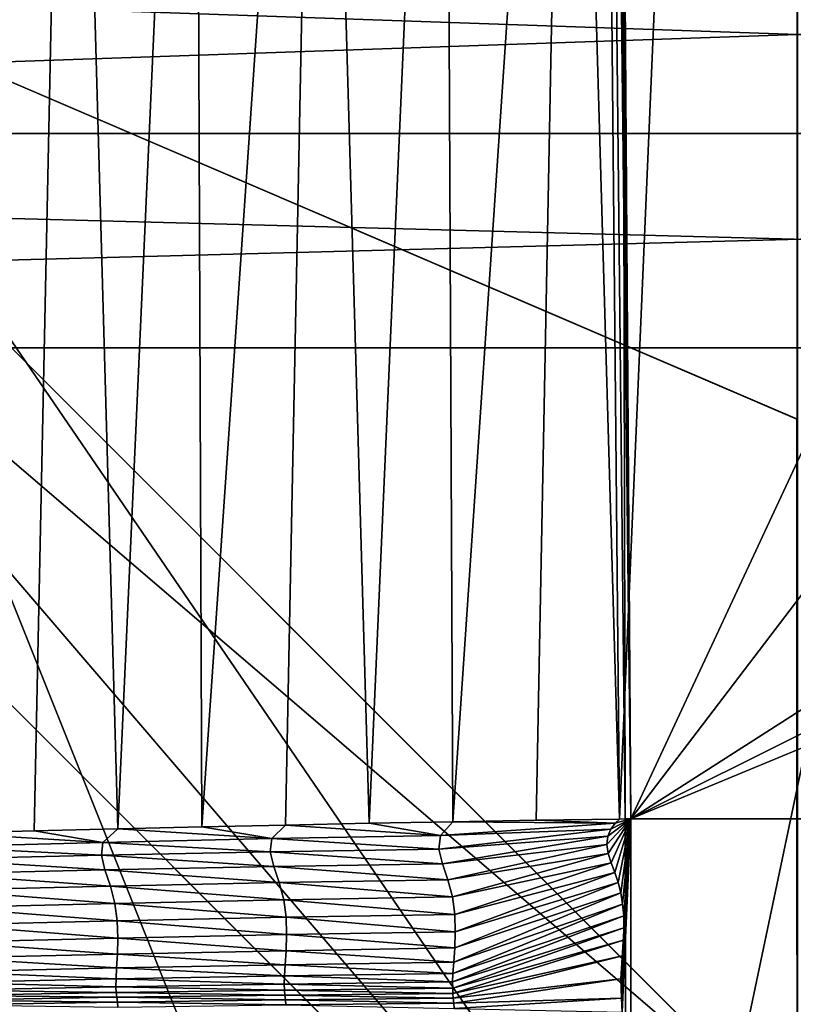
# Model space of a CAD drawing. Extents: x -54 to 446, y -6 to 1400.
# Tile 127 of 254: x -1.09 to -0.01, y 1333.78 to 1335.16. Entities that reach past the tile are written whole.
import ezdxf

# ---------------------------------------------------------------- set-up
doc = ezdxf.new("R2010")
doc.units = 0
doc.header["$LTSCALE"] = 52.148148
for name, color, linetype in [('1097', 7, 'CONTINUOUS'), ('1110', 7, 'CONTINUOUS'), ('1155', 7, 'CONTINUOUS'), ('1161', 7, 'CONTINUOUS'), ('1169', 7, 'CONTINUOUS'), ('1228', 7, 'CONTINUOUS'), ('1231', 7, 'CONTINUOUS'), ('1232', 7, 'CONTINUOUS'), ('1274', 7, 'CONTINUOUS'), ('1287', 7, 'CONTINUOUS'), ('1297', 7, 'CONTINUOUS'), ('1337', 7, 'CONTINUOUS'), ('1415', 7, 'CONTINUOUS'), ('1417', 7, 'CONTINUOUS'), ('1463', 7, 'CONTINUOUS'), ('1492', 7, 'CONTINUOUS'), ('1519', 7, 'CONTINUOUS'), ('1523', 7, 'CONTINUOUS'), ('1576', 7, 'CONTINUOUS'), ('16', 7, 'CONTINUOUS'), ('36', 7, 'CONTINUOUS'), ('37', 7, 'CONTINUOUS'), ('38', 7, 'CONTINUOUS'), ('39', 7, 'CONTINUOUS'), ('5', 7, 'CONTINUOUS'), ('6', 7, 'CONTINUOUS'), ('851', 7, 'CONTINUOUS')]:
    doc.layers.add(name, color=color, linetype=linetype)

msp = doc.modelspace()

# ---------------------------------------------------------------- linework, layer by layer
at = {"layer": '1097', "color": 7, "linetype": 'CONTINUOUS'}
for points in [[(0.0006, 1334.6, -18), (-1.45, 1335.2225, -18), (-0.0006, 1334.6, -15.95), (0.0006, 1334.6, -18)], [(-1.45, 1335.2225, -18), (-1.45, 1335.2225, -15.95), (-0.0006, 1334.6, -15.95), (-1.45, 1335.2225, -18)]]:
    msp.add_3dface(points, dxfattribs=at)
at = {"layer": '1110', "color": 7, "linetype": 'CONTINUOUS'}
for points in [[(-0.0001, 1333.1, -14.45), (-3.5, 1336.6, -14.45), (-0.0002, 1333.6, -14.45), (-0.0001, 1333.1, -14.45)], [(-0.0002, 1333.6, -14.45), (-3.5, 1336.6, -14.45), (-3, 1336.6, -14.45), (-0.0002, 1333.6, -14.45)]]:
    msp.add_3dface(points, dxfattribs=at)
at = {"layer": '1155', "color": 7, "linetype": 'CONTINUOUS'}
for points in [[(0.0001, 1333.1, -13.45), (-3, 1336.6, -13.45), (-3.5, 1336.6, -13.45), (0.0001, 1333.1, -13.45)], [(-3, 1336.6, -13.45), (0.0001, 1333.1, -13.45), (0.0002, 1333.6, -13.45), (-3, 1336.6, -13.45)]]:
    msp.add_3dface(points, dxfattribs=at)
at = {"layer": '1161', "color": 7, "linetype": 'CONTINUOUS'}
for points in [[(-9.8288, 1328.5, 9.8288), (0, 1328.5, 13.9), (-9.8285, 1344.3284, 9.8298), (-9.8288, 1328.5, 9.8288)], [(0, 1328.5, 13.9), (0, 1344.2574, 13.9), (-9.8285, 1344.3284, 9.8298), (0, 1328.5, 13.9)]]:
    msp.add_3dface(points, dxfattribs=at)
at = {"layer": '1169', "color": 7, "linetype": 'CONTINUOUS'}
msp.add_3dface([(0, 1330.6, -17), (-5.2099, 1333.624, -15.128), (-6, 1336.6, -17), (0, 1330.6, -17)], dxfattribs=at)
at = {"layer": '1228', "color": 7, "linetype": 'CONTINUOUS'}
for points in [[(-0.0003, 1331.6, -18), (-5, 1336.6, -18), (-1.45, 1335.2225, -18), (-0.0003, 1331.6, -18)], [(-0.0003, 1331.6, -18), (-1.45, 1335.2225, -18), (0.0006, 1334.6, -18), (-0.0003, 1331.6, -18)]]:
    msp.add_3dface(points, dxfattribs=at)
at = {"layer": '1231', "color": 7, "linetype": 'CONTINUOUS'}
for points in [[(0, 1330.8929, -17.7071), (-5.7071, 1336.6, -17.7071), (-0.0003, 1331.6, -18), (0, 1330.8929, -17.7071)], [(-0.0003, 1331.6, -18), (-5.7071, 1336.6, -17.7071), (-5.3827, 1336.6, -17.9239), (-0.0003, 1331.6, -18)], [(-5, 1336.6, -18), (-0.0003, 1331.6, -18), (-5.3827, 1336.6, -17.9239), (-5, 1336.6, -18)]]:
    msp.add_3dface(points, dxfattribs=at)
at = {"layer": '1232', "color": 7, "linetype": 'CONTINUOUS'}
for points in [[(0, 1330.6, -17), (-6, 1336.6, -17), (0, 1330.8929, -17.7071), (0, 1330.6, -17)], [(-6, 1336.6, -17), (-5.9239, 1336.6, -17.3827), (0, 1330.8929, -17.7071), (-6, 1336.6, -17)], [(-5.9239, 1336.6, -17.3827), (-5.7071, 1336.6, -17.7071), (0, 1330.8929, -17.7071), (-5.9239, 1336.6, -17.3827)]]:
    msp.add_3dface(points, dxfattribs=at)
at = {"layer": '1274', "color": 7, "linetype": 'CONTINUOUS'}
for points in [[(0.0001, 1333.1, -13.45), (-3.5, 1336.6, -13.45), (0.0002, 1333.1, -12.6), (0.0001, 1333.1, -13.45)], [(-3.5, 1336.6, -13.45), (-3.5, 1336.6, -12.1041), (0.0002, 1333.1, -12.6), (-3.5, 1336.6, -13.45)]]:
    msp.add_3dface(points, dxfattribs=at)
at = {"layer": '1287', "color": 7, "linetype": 'CONTINUOUS'}
for points in [[(0.0001, 1333.1, -15.95), (-1.45, 1335.2225, -15.95), (-3.5, 1336.6, -15.95), (0.0001, 1333.1, -15.95)], [(-1.45, 1335.2225, -15.95), (0.0001, 1333.1, -15.95), (-0.0006, 1334.6, -15.95), (-1.45, 1335.2225, -15.95)]]:
    msp.add_3dface(points, dxfattribs=at)
at = {"layer": '1297', "color": 7, "linetype": 'CONTINUOUS'}
msp.add_3dface([(-3.5, 1336.6, -12.1041), (-0.0003, 1340.1, -12.6), (0.0002, 1333.1, -12.6), (-3.5, 1336.6, -12.1041)], dxfattribs=at)
at = {"layer": '1337', "color": 7, "linetype": 'CONTINUOUS'}
for points in [[(0.0001, 1333.1, -15.95), (-3.5, 1336.6, -15.95), (-0.0001, 1333.1, -14.45), (0.0001, 1333.1, -15.95)], [(-3.5, 1336.6, -15.95), (-3.5, 1336.6, -14.45), (-0.0001, 1333.1, -14.45), (-3.5, 1336.6, -15.95)]]:
    msp.add_3dface(points, dxfattribs=at)
at = {"layer": '1415', "color": 7, "linetype": 'CONTINUOUS'}
for points in [[(105.817, 1333.8921, 16.4975), (105.817, 1334.041, 16.5298), (-0.2327, 1333.655, 16.362), (105.817, 1333.8921, 16.4975)], [(-0.2327, 1333.655, 16.362), (105.817, 1334.041, 16.5298), (-0.2327, 1334.041, 16.5298), (-0.2327, 1333.655, 16.362)], [(-0.2327, 1333.435, 16.0032), (105.817, 1333.435, 16.0032), (105.817, 1333.8921, 16.4975), (-0.2327, 1333.435, 16.0032)], [(-0.2327, 1333.435, 16.0032), (105.817, 1333.8921, 16.4975), (-0.2327, 1333.655, 16.362), (-0.2327, 1333.435, 16.0032)]]:
    msp.add_3dface(points, dxfattribs=at)
at = {"layer": '1417', "color": 7, "linetype": 'CONTINUOUS'}
for points in [[(-0.6573, 1393.9304, 22.8245), (-0.5183, 1370.3603, 20.3471), (-0.2327, 1334.041, 16.5298), (-0.6573, 1393.9304, 22.8245)], [(-0.6573, 1393.9304, 22.8245), (-0.2327, 1334.041, 16.5298), (19.4405, 1376.2624, 20.9675), (-0.6573, 1393.9304, 22.8245)], [(19.4405, 1376.2624, 20.9675), (-0.2327, 1334.041, 16.5298), (21.7845, 1362.9658, 19.5699), (19.4405, 1376.2624, 20.9675)], [(-0.5183, 1370.3603, 20.3471), (-0.4273, 1355.8355, 18.8205), (-0.2327, 1334.041, 16.5298), (-0.5183, 1370.3603, 20.3471)], [(21.7845, 1362.9658, 19.5699), (-0.2327, 1334.041, 16.5298), (24.9051, 1350.1293, 18.2208), (21.7845, 1362.9658, 19.5699)], [(-0.3229, 1341.8337, 17.3489), (-0.2327, 1334.041, 16.5298), (-0.4273, 1355.8355, 18.8205), (-0.3229, 1341.8337, 17.3489)], [(24.9051, 1350.1293, 18.2208), (-0.2327, 1334.041, 16.5298), (26.6744, 1347.5033, 17.9448), (24.9051, 1350.1293, 18.2208)], [(26.6744, 1347.5033, 17.9448), (-0.2327, 1334.041, 16.5298), (29.723, 1346.4664, 17.8358), (26.6744, 1347.5033, 17.9448)], [(-0.2327, 1334.041, 16.5298), (105.817, 1334.041, 16.5298), (29.723, 1346.4664, 17.8358), (-0.2327, 1334.041, 16.5298)]]:
    msp.add_3dface(points, dxfattribs=at)
at = {"layer": '1463', "color": 7, "linetype": 'CONTINUOUS'}
for points in [[(-0.2327, 1334.041, 16.5298), (-0.3229, 1341.8337, 17.3489), (-0.2407, 1334.0409, 16.5298), (-0.2327, 1334.041, 16.5298)], [(-0.2407, 1334.0409, 16.5298), (-0.3229, 1341.8337, 17.3489), (-0.2486, 1334.0407, 16.5296), (-0.2407, 1334.0409, 16.5298)], [(-0.2486, 1334.0407, 16.5296), (-0.3229, 1341.8337, 17.3489), (-0.121, 1337.0194, 16.8468), (-0.2486, 1334.0407, 16.5296)]]:
    msp.add_3dface(points, dxfattribs=at)
at = {"layer": '1492', "color": 7, "linetype": 'CONTINUOUS'}
for points in [[(-0.2644, 1333.9926, 16.5223), (-0.2327, 1334.041, 16.5298), (-0.2663, 1334.0051, 16.5243), (-0.2644, 1333.9926, 16.5223)], [(-0.2663, 1334.0051, 16.5243), (-0.2327, 1334.041, 16.5298), (-0.2651, 1334.0166, 16.5261), (-0.2663, 1334.0051, 16.5243)], [(-0.2651, 1334.0166, 16.5261), (-0.2327, 1334.041, 16.5298), (-0.261, 1334.0266, 16.5276), (-0.2651, 1334.0166, 16.5261)], [(-0.2604, 1333.9794, 16.52), (-0.2327, 1334.041, 16.5298), (-0.2644, 1333.9926, 16.5223), (-0.2604, 1333.9794, 16.52)], [(-0.261, 1334.0266, 16.5276), (-0.2327, 1334.041, 16.5298), (-0.2549, 1334.0347, 16.5288), (-0.261, 1334.0266, 16.5276)], [(-0.2554, 1333.9659, 16.5174), (-0.2327, 1334.041, 16.5298), (-0.2604, 1333.9794, 16.52), (-0.2554, 1333.9659, 16.5174)], [(-0.2506, 1333.9519, 16.5144), (-0.2327, 1334.041, 16.5298), (-0.2554, 1333.9659, 16.5174), (-0.2506, 1333.9519, 16.5144)], [(-0.2327, 1334.041, 16.5298), (-0.2486, 1334.0407, 16.5296), (-0.2549, 1334.0347, 16.5288), (-0.2327, 1334.041, 16.5298)], [(-0.2469, 1333.9373, 16.5108), (-0.2327, 1334.041, 16.5298), (-0.2506, 1333.9519, 16.5144), (-0.2469, 1333.9373, 16.5108)], [(-0.2327, 1334.041, 16.5298), (-0.2407, 1334.0409, 16.5298), (-0.2486, 1334.0407, 16.5296), (-0.2327, 1334.041, 16.5298)], [(-0.2443, 1333.9217, 16.5066), (-0.2327, 1334.041, 16.5298), (-0.2469, 1333.9373, 16.5108), (-0.2443, 1333.9217, 16.5066)], [(-0.246, 1333.79, 16.4539), (-0.2327, 1334.041, 16.5298), (-0.2467, 1333.8171, 16.4674), (-0.246, 1333.79, 16.4539)], [(-0.2467, 1333.8171, 16.4674), (-0.2327, 1334.041, 16.5298), (-0.2445, 1333.8492, 16.4815), (-0.2467, 1333.8171, 16.4674)], [(-0.2448, 1333.7702, 16.4432), (-0.2327, 1334.041, 16.5298), (-0.246, 1333.79, 16.4539), (-0.2448, 1333.7702, 16.4432)], [(-0.2327, 1333.655, 16.362), (-0.2327, 1334.041, 16.5298), (-0.2448, 1333.7702, 16.4432), (-0.2327, 1333.655, 16.362)], [(-0.2445, 1333.8492, 16.4815), (-0.2327, 1334.041, 16.5298), (-0.243, 1333.8713, 16.4901), (-0.2445, 1333.8492, 16.4815)], [(-0.2428, 1333.9052, 16.5017), (-0.2327, 1334.041, 16.5298), (-0.2443, 1333.9217, 16.5066), (-0.2428, 1333.9052, 16.5017)], [(-0.243, 1333.8713, 16.4901), (-0.2327, 1334.041, 16.5298), (-0.2425, 1333.8883, 16.4962), (-0.243, 1333.8713, 16.4901)], [(-0.2425, 1333.8883, 16.4962), (-0.2327, 1334.041, 16.5298), (-0.2428, 1333.9052, 16.5017), (-0.2425, 1333.8883, 16.4962)]]:
    msp.add_3dface(points, dxfattribs=at)
at = {"layer": '1519', "color": 7, "linetype": 'CONTINUOUS'}
for points in [[(-0.8334, 1334.0298, 16.504), (-0.7355, 1334.0132, 16.5067), (-0.7162, 1334.0323, 16.5109), (-0.8334, 1334.0298, 16.504)], [(-0.7355, 1334.0132, 16.5067), (-0.4993, 1334.0177, 16.5188), (-0.7162, 1334.0323, 16.5109), (-0.7355, 1334.0132, 16.5067)], [(-0.7162, 1334.0323, 16.5109), (-0.4993, 1334.0177, 16.5188), (-0.5991, 1334.0347, 16.517), (-0.7162, 1334.0323, 16.5109)], [(-0.5991, 1334.0347, 16.517), (-0.4993, 1334.0177, 16.5188), (-0.4821, 1334.0369, 16.5221), (-0.5991, 1334.0347, 16.517)], [(-0.4993, 1334.0177, 16.5188), (-0.2549, 1334.0347, 16.5288), (-0.4821, 1334.0369, 16.5221), (-0.4993, 1334.0177, 16.5188)], [(-0.261, 1334.0266, 16.5276), (-0.2549, 1334.0347, 16.5288), (-0.4993, 1334.0177, 16.5188), (-0.261, 1334.0266, 16.5276)], [(-0.4821, 1334.0369, 16.5221), (-0.2549, 1334.0347, 16.5288), (-0.3653, 1334.0389, 16.5263), (-0.4821, 1334.0369, 16.5221)], [(-0.2549, 1334.0347, 16.5288), (-0.2486, 1334.0407, 16.5296), (-0.3653, 1334.0389, 16.5263), (-0.2549, 1334.0347, 16.5288)], [(-1.2084, 1334.0018, 16.4715), (-0.972, 1334.0079, 16.4909), (-1.1855, 1334.0208, 16.4776), (-1.2084, 1334.0018, 16.4715)], [(-1.1855, 1334.0208, 16.4776), (-0.972, 1334.0079, 16.4909), (-1.0681, 1334.024, 16.4873), (-1.1855, 1334.0208, 16.4776)], [(-1.0681, 1334.024, 16.4873), (-0.972, 1334.0079, 16.4909), (-0.9507, 1334.027, 16.4961), (-1.0681, 1334.024, 16.4873)], [(-0.972, 1334.0079, 16.4909), (-0.7355, 1334.0132, 16.5067), (-0.9507, 1334.027, 16.4961), (-0.972, 1334.0079, 16.4909)], [(-0.9507, 1334.027, 16.4961), (-0.7355, 1334.0132, 16.5067), (-0.8334, 1334.0298, 16.504), (-0.9507, 1334.027, 16.4961)], [(-0.7355, 1334.0132, 16.5067), (-0.5016, 1333.9986, 16.5142), (-0.4993, 1334.0177, 16.5188), (-0.7355, 1334.0132, 16.5067)], [(-0.2651, 1334.0166, 16.5261), (-0.261, 1334.0266, 16.5276), (-0.5016, 1333.9986, 16.5142), (-0.2651, 1334.0166, 16.5261)], [(-0.5016, 1333.9986, 16.5142), (-0.261, 1334.0266, 16.5276), (-0.4993, 1334.0177, 16.5188), (-0.5016, 1333.9986, 16.5142)], [(-1.2084, 1334.0018, 16.4715), (-0.9737, 1333.99, 16.4831), (-0.972, 1334.0079, 16.4909), (-1.2084, 1334.0018, 16.4715)], [(-0.9737, 1333.99, 16.4831), (-0.7376, 1333.9947, 16.5005), (-0.972, 1334.0079, 16.4909), (-0.9737, 1333.99, 16.4831)], [(-0.972, 1334.0079, 16.4909), (-0.7376, 1333.9947, 16.5005), (-0.7355, 1334.0132, 16.5067), (-0.972, 1334.0079, 16.4909)], [(-0.7376, 1333.9947, 16.5005), (-0.5016, 1333.9986, 16.5142), (-0.7355, 1334.0132, 16.5067), (-0.7376, 1333.9947, 16.5005)], [(-0.4966, 1333.978, 16.5142), (-0.2651, 1334.0166, 16.5261), (-0.5016, 1333.9986, 16.5142), (-0.4966, 1333.978, 16.5142)], [(-0.2663, 1334.0051, 16.5243), (-0.2651, 1334.0166, 16.5261), (-0.4966, 1333.978, 16.5142), (-0.2663, 1334.0051, 16.5243)], [(-0.4888, 1333.9558, 16.5142), (-0.2663, 1334.0051, 16.5243), (-0.4966, 1333.978, 16.5142), (-0.4888, 1333.9558, 16.5142)], [(-0.2644, 1333.9926, 16.5223), (-0.2663, 1334.0051, 16.5243), (-0.4888, 1333.9558, 16.5142), (-0.2644, 1333.9926, 16.5223)], [(-1.2098, 1333.9845, 16.4621), (-0.9737, 1333.99, 16.4831), (-1.2084, 1334.0018, 16.4715), (-1.2098, 1333.9845, 16.4621)], [(-1.2098, 1333.9845, 16.4621), (-0.9688, 1333.9697, 16.4894), (-0.9737, 1333.99, 16.4831), (-1.2098, 1333.9845, 16.4621)], [(-0.9737, 1333.99, 16.4831), (-0.7326, 1333.9743, 16.5037), (-0.7376, 1333.9947, 16.5005), (-0.9737, 1333.99, 16.4831)], [(-0.9688, 1333.9697, 16.4894), (-0.7326, 1333.9743, 16.5037), (-0.9737, 1333.99, 16.4831), (-0.9688, 1333.9697, 16.4894)], [(-0.7376, 1333.9947, 16.5005), (-0.4966, 1333.978, 16.5142), (-0.5016, 1333.9986, 16.5142), (-0.7376, 1333.9947, 16.5005)], [(-0.7326, 1333.9743, 16.5037), (-0.4966, 1333.978, 16.5142), (-0.7376, 1333.9947, 16.5005), (-0.7326, 1333.9743, 16.5037)], [(-0.4824, 1333.932, 16.5114), (-0.2644, 1333.9926, 16.5223), (-0.4888, 1333.9558, 16.5142), (-0.4824, 1333.932, 16.5114)], [(-0.2604, 1333.9794, 16.52), (-0.2644, 1333.9926, 16.5223), (-0.4824, 1333.932, 16.5114), (-0.2604, 1333.9794, 16.52)], [(-1.2049, 1333.9642, 16.4714), (-0.9688, 1333.9697, 16.4894), (-1.2098, 1333.9845, 16.4621), (-1.2049, 1333.9642, 16.4714)], [(-0.7326, 1333.9743, 16.5037), (-0.4888, 1333.9558, 16.5142), (-0.4966, 1333.978, 16.5142), (-0.7326, 1333.9743, 16.5037)], [(-0.4791, 1333.9073, 16.5058), (-0.2604, 1333.9794, 16.52), (-0.4824, 1333.932, 16.5114), (-0.4791, 1333.9073, 16.5058)], [(-0.2554, 1333.9659, 16.5174), (-0.2604, 1333.9794, 16.52), (-0.4791, 1333.9073, 16.5058), (-0.2554, 1333.9659, 16.5174)], [(-1.2049, 1333.9642, 16.4714), (-0.9612, 1333.9468, 16.4982), (-0.9688, 1333.9697, 16.4894), (-1.2049, 1333.9642, 16.4714)], [(-1.1974, 1333.9411, 16.4843), (-0.9612, 1333.9468, 16.4982), (-1.2049, 1333.9642, 16.4714), (-1.1974, 1333.9411, 16.4843)], [(-0.9688, 1333.9697, 16.4894), (-0.7249, 1333.9517, 16.5082), (-0.7326, 1333.9743, 16.5037), (-0.9688, 1333.9697, 16.4894)], [(-0.9612, 1333.9468, 16.4982), (-0.7249, 1333.9517, 16.5082), (-0.9688, 1333.9697, 16.4894), (-0.9612, 1333.9468, 16.4982)], [(-0.7249, 1333.9517, 16.5082), (-0.4888, 1333.9558, 16.5142), (-0.7326, 1333.9743, 16.5037), (-0.7249, 1333.9517, 16.5082)], [(-0.4785, 1333.883, 16.499), (-0.2554, 1333.9659, 16.5174), (-0.4791, 1333.9073, 16.5058), (-0.4785, 1333.883, 16.499)], [(-0.2506, 1333.9519, 16.5144), (-0.2554, 1333.9659, 16.5174), (-0.4785, 1333.883, 16.499), (-0.2506, 1333.9519, 16.5144)], [(-0.9612, 1333.9468, 16.4982), (-0.7186, 1333.9277, 16.5085), (-0.7249, 1333.9517, 16.5082), (-0.9612, 1333.9468, 16.4982)], [(-0.7249, 1333.9517, 16.5082), (-0.4824, 1333.932, 16.5114), (-0.4888, 1333.9558, 16.5142), (-0.7249, 1333.9517, 16.5082)], [(-0.7186, 1333.9277, 16.5085), (-0.4824, 1333.932, 16.5114), (-0.7249, 1333.9517, 16.5082), (-0.7186, 1333.9277, 16.5085)], [(-0.2469, 1333.9373, 16.5108), (-0.2506, 1333.9519, 16.5144), (-0.4793, 1333.8603, 16.492), (-0.2469, 1333.9373, 16.5108)], [(-0.4793, 1333.8603, 16.492), (-0.2506, 1333.9519, 16.5144), (-0.4785, 1333.883, 16.499), (-0.4793, 1333.8603, 16.492)], [(-1.1974, 1333.9411, 16.4843), (-0.955, 1333.9226, 16.5016), (-0.9612, 1333.9468, 16.4982), (-1.1974, 1333.9411, 16.4843)], [(-1.1912, 1333.9168, 16.4906), (-0.955, 1333.9226, 16.5016), (-1.1974, 1333.9411, 16.4843), (-1.1912, 1333.9168, 16.4906)], [(-0.955, 1333.9226, 16.5016), (-0.7186, 1333.9277, 16.5085), (-0.9612, 1333.9468, 16.4982), (-0.955, 1333.9226, 16.5016)], [(-0.2443, 1333.9217, 16.5066), (-0.2469, 1333.9373, 16.5108), (-0.4807, 1333.8405, 16.4853), (-0.2443, 1333.9217, 16.5066)], [(-0.4807, 1333.8405, 16.4853), (-0.2469, 1333.9373, 16.5108), (-0.4793, 1333.8603, 16.492), (-0.4807, 1333.8405, 16.4853)], [(-1.1912, 1333.9168, 16.4906), (-0.9516, 1333.8982, 16.4997), (-0.955, 1333.9226, 16.5016), (-1.1912, 1333.9168, 16.4906)], [(-0.955, 1333.9226, 16.5016), (-0.7153, 1333.9032, 16.5048), (-0.7186, 1333.9277, 16.5085), (-0.955, 1333.9226, 16.5016)], [(-0.9516, 1333.8982, 16.4997), (-0.7153, 1333.9032, 16.5048), (-0.955, 1333.9226, 16.5016), (-0.9516, 1333.8982, 16.4997)], [(-0.7186, 1333.9277, 16.5085), (-0.4791, 1333.9073, 16.5058), (-0.4824, 1333.932, 16.5114), (-0.7186, 1333.9277, 16.5085)], [(-0.7153, 1333.9032, 16.5048), (-0.4791, 1333.9073, 16.5058), (-0.7186, 1333.9277, 16.5085), (-0.7153, 1333.9032, 16.5048)], [(-0.2428, 1333.9052, 16.5017), (-0.2443, 1333.9217, 16.5066), (-0.4818, 1333.8245, 16.4793), (-0.2428, 1333.9052, 16.5017)], [(-0.4818, 1333.8245, 16.4793), (-0.2443, 1333.9217, 16.5066), (-0.4807, 1333.8405, 16.4853), (-0.4818, 1333.8245, 16.4793)], [(-1.1878, 1333.8924, 16.4905), (-0.9516, 1333.8982, 16.4997), (-1.1912, 1333.9168, 16.4906), (-1.1878, 1333.8924, 16.4905)], [(-0.7153, 1333.9032, 16.5048), (-0.4785, 1333.883, 16.499), (-0.4791, 1333.9073, 16.5058), (-0.7153, 1333.9032, 16.5048)], [(-1.1878, 1333.8924, 16.4905), (-0.9508, 1333.8742, 16.4958), (-0.9516, 1333.8982, 16.4997), (-1.1878, 1333.8924, 16.4905)], [(-0.9516, 1333.8982, 16.4997), (-0.7146, 1333.879, 16.4995), (-0.7153, 1333.9032, 16.5048), (-0.9516, 1333.8982, 16.4997)], [(-0.9508, 1333.8742, 16.4958), (-0.7146, 1333.879, 16.4995), (-0.9516, 1333.8982, 16.4997), (-0.9508, 1333.8742, 16.4958)], [(-0.7146, 1333.879, 16.4995), (-0.4785, 1333.883, 16.499), (-0.7153, 1333.9032, 16.5048), (-0.7146, 1333.879, 16.4995)], [(-0.2425, 1333.8883, 16.4962), (-0.2428, 1333.9052, 16.5017), (-0.4823, 1333.8127, 16.4741), (-0.2425, 1333.8883, 16.4962)], [(-0.4823, 1333.8127, 16.4741), (-0.2428, 1333.9052, 16.5017), (-0.4818, 1333.8245, 16.4793), (-0.4823, 1333.8127, 16.4741)], [(-1.1869, 1333.8685, 16.4879), (-0.9508, 1333.8742, 16.4958), (-1.1878, 1333.8924, 16.4905), (-1.1869, 1333.8685, 16.4879)], [(-0.7146, 1333.879, 16.4995), (-0.4793, 1333.8603, 16.492), (-0.4785, 1333.883, 16.499), (-0.7146, 1333.879, 16.4995)], [(-0.4822, 1333.8038, 16.47), (-0.2425, 1333.8883, 16.4962), (-0.4823, 1333.8127, 16.4741), (-0.4822, 1333.8038, 16.47)], [(-0.243, 1333.8713, 16.4901), (-0.2425, 1333.8883, 16.4962), (-0.4822, 1333.8038, 16.47), (-0.243, 1333.8713, 16.4901)], [(-1.1874, 1333.8463, 16.4843), (-0.9514, 1333.8518, 16.4911), (-1.1869, 1333.8685, 16.4879), (-1.1874, 1333.8463, 16.4843)], [(-1.1869, 1333.8685, 16.4879), (-0.9514, 1333.8518, 16.4911), (-0.9508, 1333.8742, 16.4958), (-1.1869, 1333.8685, 16.4879)], [(-0.9514, 1333.8518, 16.4911), (-0.7154, 1333.8564, 16.4937), (-0.9508, 1333.8742, 16.4958), (-0.9514, 1333.8518, 16.4911)], [(-0.9508, 1333.8742, 16.4958), (-0.7154, 1333.8564, 16.4937), (-0.7146, 1333.879, 16.4995), (-0.9508, 1333.8742, 16.4958)], [(-0.7154, 1333.8564, 16.4937), (-0.4793, 1333.8603, 16.492), (-0.7146, 1333.879, 16.4995), (-0.7154, 1333.8564, 16.4937)], [(-0.4818, 1333.7965, 16.4668), (-0.243, 1333.8713, 16.4901), (-0.4822, 1333.8038, 16.47), (-0.4818, 1333.7965, 16.4668)], [(-0.2445, 1333.8492, 16.4815), (-0.243, 1333.8713, 16.4901), (-0.4818, 1333.7965, 16.4668), (-0.2445, 1333.8492, 16.4815)], [(-1.1874, 1333.8463, 16.4843), (-0.9525, 1333.8323, 16.4861), (-0.9514, 1333.8518, 16.4911), (-1.1874, 1333.8463, 16.4843)], [(-0.9525, 1333.8323, 16.4861), (-0.7166, 1333.8368, 16.4879), (-0.9514, 1333.8518, 16.4911), (-0.9525, 1333.8323, 16.4861)], [(-0.9514, 1333.8518, 16.4911), (-0.7166, 1333.8368, 16.4879), (-0.7154, 1333.8564, 16.4937), (-0.9514, 1333.8518, 16.4911)], [(-0.7166, 1333.8368, 16.4879), (-0.4807, 1333.8405, 16.4853), (-0.7154, 1333.8564, 16.4937), (-0.7166, 1333.8368, 16.4879)], [(-0.7154, 1333.8564, 16.4937), (-0.4807, 1333.8405, 16.4853), (-0.4793, 1333.8603, 16.492), (-0.7154, 1333.8564, 16.4937)], [(-1.1883, 1333.827, 16.4801), (-0.9525, 1333.8323, 16.4861), (-1.1874, 1333.8463, 16.4843), (-1.1883, 1333.827, 16.4801)], [(-0.7166, 1333.8368, 16.4879), (-0.4818, 1333.8245, 16.4793), (-0.4807, 1333.8405, 16.4853), (-0.7166, 1333.8368, 16.4879)], [(-0.4813, 1333.7898, 16.4639), (-0.2445, 1333.8492, 16.4815), (-0.4818, 1333.7965, 16.4668), (-0.4813, 1333.7898, 16.4639)], [(-0.2467, 1333.8171, 16.4674), (-0.2445, 1333.8492, 16.4815), (-0.4813, 1333.7898, 16.4639), (-0.2467, 1333.8171, 16.4674)], [(-1.1889, 1333.8119, 16.4754), (-0.9533, 1333.8169, 16.481), (-1.1883, 1333.827, 16.4801), (-1.1889, 1333.8119, 16.4754)], [(-1.1883, 1333.827, 16.4801), (-0.9533, 1333.8169, 16.481), (-0.9525, 1333.8323, 16.4861), (-1.1883, 1333.827, 16.4801)], [(-0.9533, 1333.8169, 16.481), (-0.7176, 1333.8212, 16.4823), (-0.9525, 1333.8323, 16.4861), (-0.9533, 1333.8169, 16.481)], [(-0.9525, 1333.8323, 16.4861), (-0.7176, 1333.8212, 16.4823), (-0.7166, 1333.8368, 16.4879), (-0.9525, 1333.8323, 16.4861)], [(-0.7176, 1333.8212, 16.4823), (-0.4818, 1333.8245, 16.4793), (-0.7166, 1333.8368, 16.4879), (-0.7176, 1333.8212, 16.4823)], [(-0.7176, 1333.8212, 16.4823), (-0.4823, 1333.8127, 16.4741), (-0.4818, 1333.8245, 16.4793), (-0.7176, 1333.8212, 16.4823)], [(-1.1889, 1333.8119, 16.4754), (-0.9534, 1333.806, 16.4758), (-0.9533, 1333.8169, 16.481), (-1.1889, 1333.8119, 16.4754)], [(-1.1887, 1333.8014, 16.4703), (-0.9534, 1333.806, 16.4758), (-1.1889, 1333.8119, 16.4754), (-1.1887, 1333.8014, 16.4703)], [(-0.9534, 1333.806, 16.4758), (-0.7179, 1333.8098, 16.4771), (-0.9533, 1333.8169, 16.481), (-0.9534, 1333.806, 16.4758)], [(-0.9533, 1333.8169, 16.481), (-0.7179, 1333.8098, 16.4771), (-0.7176, 1333.8212, 16.4823), (-0.9533, 1333.8169, 16.481)], [(-0.7179, 1333.8098, 16.4771), (-0.4823, 1333.8127, 16.4741), (-0.7176, 1333.8212, 16.4823), (-0.7179, 1333.8098, 16.4771)], [(-0.7179, 1333.8098, 16.4771), (-0.4822, 1333.8038, 16.47), (-0.4823, 1333.8127, 16.4741), (-0.7179, 1333.8098, 16.4771)], [(-0.4806, 1333.783, 16.4603), (-0.2467, 1333.8171, 16.4674), (-0.4813, 1333.7898, 16.4639), (-0.4806, 1333.783, 16.4603)], [(-0.246, 1333.79, 16.4539), (-0.2467, 1333.8171, 16.4674), (-0.4806, 1333.783, 16.4603), (-0.246, 1333.79, 16.4539)], [(-1.1887, 1333.8014, 16.4703), (-0.953, 1333.7981, 16.4719), (-0.9534, 1333.806, 16.4758), (-1.1887, 1333.8014, 16.4703)], [(-1.1881, 1333.7939, 16.4664), (-0.953, 1333.7981, 16.4719), (-1.1887, 1333.8014, 16.4703), (-1.1881, 1333.7939, 16.4664)], [(-1.1881, 1333.7939, 16.4664), (-0.9523, 1333.7913, 16.4699), (-0.953, 1333.7981, 16.4719), (-1.1881, 1333.7939, 16.4664)], [(-0.9534, 1333.806, 16.4758), (-0.7176, 1333.8014, 16.4731), (-0.7179, 1333.8098, 16.4771), (-0.9534, 1333.806, 16.4758)], [(-0.953, 1333.7981, 16.4719), (-0.7176, 1333.8014, 16.4731), (-0.9534, 1333.806, 16.4758), (-0.953, 1333.7981, 16.4719)], [(-0.953, 1333.7981, 16.4719), (-0.7171, 1333.7944, 16.4705), (-0.7176, 1333.8014, 16.4731), (-0.953, 1333.7981, 16.4719)], [(-0.9523, 1333.7913, 16.4699), (-0.7171, 1333.7944, 16.4705), (-0.953, 1333.7981, 16.4719), (-0.9523, 1333.7913, 16.4699)], [(-0.7176, 1333.8014, 16.4731), (-0.4822, 1333.8038, 16.47), (-0.7179, 1333.8098, 16.4771), (-0.7176, 1333.8014, 16.4731)], [(-0.7176, 1333.8014, 16.4731), (-0.4818, 1333.7965, 16.4668), (-0.4822, 1333.8038, 16.47), (-0.7176, 1333.8014, 16.4731)], [(-0.7171, 1333.7944, 16.4705), (-0.4818, 1333.7965, 16.4668), (-0.7176, 1333.8014, 16.4731), (-0.7171, 1333.7944, 16.4705)], [(-0.7171, 1333.7944, 16.4705), (-0.4813, 1333.7898, 16.4639), (-0.4818, 1333.7965, 16.4668), (-0.7171, 1333.7944, 16.4705)], [(-1.1872, 1333.7873, 16.465), (-0.9523, 1333.7913, 16.4699), (-1.1881, 1333.7939, 16.4664), (-1.1872, 1333.7873, 16.465)], [(-1.1872, 1333.7873, 16.465), (-0.9515, 1333.7845, 16.4683), (-0.9523, 1333.7913, 16.4699), (-1.1872, 1333.7873, 16.465)], [(-1.1863, 1333.7805, 16.4641), (-0.9515, 1333.7845, 16.4683), (-1.1872, 1333.7873, 16.465), (-1.1863, 1333.7805, 16.4641)], [(-1.1863, 1333.7805, 16.4641), (-0.9506, 1333.7776, 16.4654), (-0.9515, 1333.7845, 16.4683), (-1.1863, 1333.7805, 16.4641)], [(-0.9523, 1333.7913, 16.4699), (-0.7164, 1333.7876, 16.4683), (-0.7171, 1333.7944, 16.4705), (-0.9523, 1333.7913, 16.4699)], [(-0.9515, 1333.7845, 16.4683), (-0.7164, 1333.7876, 16.4683), (-0.9523, 1333.7913, 16.4699), (-0.9515, 1333.7845, 16.4683)], [(-0.9515, 1333.7845, 16.4683), (-0.7157, 1333.7807, 16.465), (-0.7164, 1333.7876, 16.4683), (-0.9515, 1333.7845, 16.4683)], [(-0.9506, 1333.7776, 16.4654), (-0.7157, 1333.7807, 16.465), (-0.9515, 1333.7845, 16.4683), (-0.9506, 1333.7776, 16.4654)], [(-0.7164, 1333.7876, 16.4683), (-0.4813, 1333.7898, 16.4639), (-0.7171, 1333.7944, 16.4705), (-0.7164, 1333.7876, 16.4683)], [(-0.7164, 1333.7876, 16.4683), (-0.4806, 1333.783, 16.4603), (-0.4813, 1333.7898, 16.4639), (-0.7164, 1333.7876, 16.4683)], [(-0.7157, 1333.7807, 16.465), (-0.4806, 1333.783, 16.4603), (-0.7164, 1333.7876, 16.4683), (-0.7157, 1333.7807, 16.465)], [(-0.7157, 1333.7807, 16.465), (-0.48, 1333.7754, 16.4559), (-0.4806, 1333.783, 16.4603), (-0.7157, 1333.7807, 16.465)], [(-0.48, 1333.7754, 16.4559), (-0.246, 1333.79, 16.4539), (-0.4806, 1333.783, 16.4603), (-0.48, 1333.7754, 16.4559)], [(-0.2448, 1333.7702, 16.4432), (-0.246, 1333.79, 16.4539), (-0.48, 1333.7754, 16.4559), (-0.2448, 1333.7702, 16.4432)]]:
    msp.add_3dface(points, dxfattribs=at)
at = {"layer": '1523', "color": 7, "linetype": 'CONTINUOUS'}
for points in [[(-1.1259, 1338.8338, 13.9547), (-0.9304, 1338.7848, 13.969), (-9.9296, 1332.0576, 9.8693), (-1.1259, 1338.8338, 13.9547)], [(-0.9304, 1338.7848, 13.969), (-0.7199, 1338.738, 13.9815), (-9.9296, 1332.0576, 9.8693), (-0.9304, 1338.7848, 13.969)], [(-0.7199, 1338.738, 13.9815), (-0.4928, 1338.6931, 13.9913), (-9.9296, 1332.0576, 9.8693), (-0.7199, 1338.738, 13.9815)], [(-0.4928, 1338.6931, 13.9913), (-0.2505, 1338.6503, 13.9978), (-9.9296, 1332.0576, 9.8693), (-0.4928, 1338.6931, 13.9913)], [(-9.9296, 1332.0576, 9.8693), (-0.2505, 1338.6503, 13.9978), (-0.2385, 1332.9509, 13.998), (-9.9296, 1332.0576, 9.8693)], [(-0.2505, 1338.6503, 13.9978), (0.9064, 1338.3921, 13.9706), (-0.2385, 1332.9509, 13.998), (-0.2505, 1338.6503, 13.9978)], [(0.9064, 1338.3921, 13.9706), (2.8073, 1335.9662, 13.7157), (-0.2385, 1332.9509, 13.998), (0.9064, 1338.3921, 13.9706)], [(-0.2385, 1332.9509, 13.998), (2.8073, 1335.9662, 13.7157), (9.5797, 1332.126, 10.2093), (-0.2385, 1332.9509, 13.998)]]:
    msp.add_3dface(points, dxfattribs=at)
at = {"layer": '1576', "color": 7, "linetype": 'CONTINUOUS'}
for points in [[(-0.2486, 1334.0407, 16.5296), (-0.121, 1337.0194, 16.8468), (-0.3188, 1336.4532, 16.781), (-0.2486, 1334.0407, 16.5296)], [(-0.5991, 1334.0347, 16.517), (-0.4932, 1336.4436, 16.7727), (-0.6679, 1336.4335, 16.7625), (-0.5991, 1334.0347, 16.517)], [(-0.5991, 1334.0347, 16.517), (-0.4821, 1334.0369, 16.5221), (-0.4932, 1336.4436, 16.7727), (-0.5991, 1334.0347, 16.517)], [(-0.4821, 1334.0369, 16.5221), (-0.3188, 1336.4532, 16.781), (-0.4932, 1336.4436, 16.7727), (-0.4821, 1334.0369, 16.5221)], [(-0.4821, 1334.0369, 16.5221), (-0.3653, 1334.0389, 16.5263), (-0.3188, 1336.4532, 16.781), (-0.4821, 1334.0369, 16.5221)], [(-0.3653, 1334.0389, 16.5263), (-0.2486, 1334.0407, 16.5296), (-0.3188, 1336.4532, 16.781), (-0.3653, 1334.0389, 16.5263)], [(-0.8334, 1334.0298, 16.504), (-0.6679, 1336.4335, 16.7625), (-0.8427, 1336.4231, 16.7504), (-0.8334, 1334.0298, 16.504)], [(-0.8334, 1334.0298, 16.504), (-0.7162, 1334.0323, 16.5109), (-0.6679, 1336.4335, 16.7625), (-0.8334, 1334.0298, 16.504)], [(-0.7162, 1334.0323, 16.5109), (-0.5991, 1334.0347, 16.517), (-0.6679, 1336.4335, 16.7625), (-0.7162, 1334.0323, 16.5109)], [(-0.9507, 1334.027, 16.4961), (-0.8427, 1336.4231, 16.7504), (-1.0178, 1336.4122, 16.7363), (-0.9507, 1334.027, 16.4961)], [(-0.9507, 1334.027, 16.4961), (-0.8334, 1334.0298, 16.504), (-0.8427, 1336.4231, 16.7504), (-0.9507, 1334.027, 16.4961)], [(-1.1855, 1334.0208, 16.4776), (-1.0178, 1336.4122, 16.7363), (-1.1928, 1336.401, 16.7202), (-1.1855, 1334.0208, 16.4776)], [(-1.1855, 1334.0208, 16.4776), (-1.0681, 1334.024, 16.4873), (-1.0178, 1336.4122, 16.7363), (-1.1855, 1334.0208, 16.4776)], [(-1.0681, 1334.024, 16.4873), (-0.9507, 1334.027, 16.4961), (-1.0178, 1336.4122, 16.7363), (-1.0681, 1334.024, 16.4873)]]:
    msp.add_3dface(points, dxfattribs=at)
at = {"layer": '16', "linetype": 'CONTINUOUS'}
for points in [[(5.75, 1332.3, -9.9593), (-5.75, 1332.3, -9.9593), (5.75, 1334.7, -9.9593), (5.75, 1332.3, -9.9593)], [(5.75, 1334.7, -9.9593), (-5.75, 1332.3, -9.9593), (-5.75, 1334.7, -9.9593), (5.75, 1334.7, -9.9593)]]:
    msp.add_3dface(points, dxfattribs=at)
at = {"layer": '36', "linetype": 'CONTINUOUS'}
for points in [[(-5.6, 1335, 9.6995), (-5.75, 1334.7, 9.9593), (5.75, 1334.7, 9.9593), (-5.6, 1335, 9.6995)], [(5.6, 1335, 9.6995), (-5.6, 1335, 9.6995), (5.75, 1334.7, 9.9593), (5.6, 1335, 9.6995)]]:
    msp.add_3dface(points, dxfattribs=at)
at = {"layer": '37', "linetype": 'CONTINUOUS'}
for points in [[(-5.6, 1335, -9.6995), (5.6, 1335, -9.6995), (-5.75, 1334.7, -9.9593), (-5.6, 1335, -9.6995)], [(5.6, 1335, -9.6995), (5.75, 1334.7, -9.9593), (-5.75, 1334.7, -9.9593), (5.6, 1335, -9.6995)]]:
    msp.add_3dface(points, dxfattribs=at)
at = {"layer": '38', "linetype": 'CONTINUOUS'}
for points in [[(-3.8626, 1335.272, 6.6894), (-4.012, 1335, 6.9481), (4.012, 1335, 6.9481), (-3.8626, 1335.272, 6.6894)], [(3.8626, 1335.272, 6.6894), (-3.8626, 1335.272, 6.6894), (4.012, 1335, 6.9481), (3.8626, 1335.272, 6.6894)]]:
    msp.add_3dface(points, dxfattribs=at)
at = {"layer": '39', "linetype": 'CONTINUOUS'}
for points in [[(4.012, 1335, -6.9481), (-4.012, 1335, -6.9481), (3.8626, 1335.272, -6.6894), (4.012, 1335, -6.9481)], [(-4.012, 1335, -6.9481), (-3.8626, 1335.272, -6.6894), (3.8626, 1335.272, -6.6894), (-4.012, 1335, -6.9481)]]:
    msp.add_3dface(points, dxfattribs=at)
at = {"layer": '5', "linetype": 'CONTINUOUS'}
for points in [[(-5.6, 1335, -9.6995), (-4.012, 1335, -6.9481), (5.6, 1335, -9.6995), (-5.6, 1335, -9.6995)], [(4.012, 1335, 6.9481), (-4.012, 1335, 6.9481), (-5.6, 1335, 9.6995), (4.012, 1335, 6.9481)], [(5.6, 1335, 9.6995), (4.012, 1335, 6.9481), (-5.6, 1335, 9.6995), (5.6, 1335, 9.6995)], [(-4.012, 1335, -6.9481), (4.012, 1335, -6.9481), (5.6, 1335, -9.6995), (-4.012, 1335, -6.9481)]]:
    msp.add_3dface(points, dxfattribs=at)
at = {"layer": '6', "linetype": 'CONTINUOUS'}
for points in [[(-5.75, 1332.3, 9.9593), (5.75, 1332.3, 9.9593), (-5.75, 1334.7, 9.9593), (-5.75, 1332.3, 9.9593)], [(-5.75, 1334.7, 9.9593), (5.75, 1332.3, 9.9593), (5.75, 1334.7, 9.9593), (-5.75, 1334.7, 9.9593)]]:
    msp.add_3dface(points, dxfattribs=at)
at = {"layer": '851', "color": 7, "linetype": 'CONTINUOUS'}
for points in [[(-0.0002, 1333.6, -14.45), (-3, 1336.6, -14.45), (0.0002, 1333.6, -13.45), (-0.0002, 1333.6, -14.45)], [(-3, 1336.6, -14.45), (-3, 1336.6, -13.45), (0.0002, 1333.6, -13.45), (-3, 1336.6, -14.45)]]:
    msp.add_3dface(points, dxfattribs=at)

doc.saveas('drawing.dxf')
